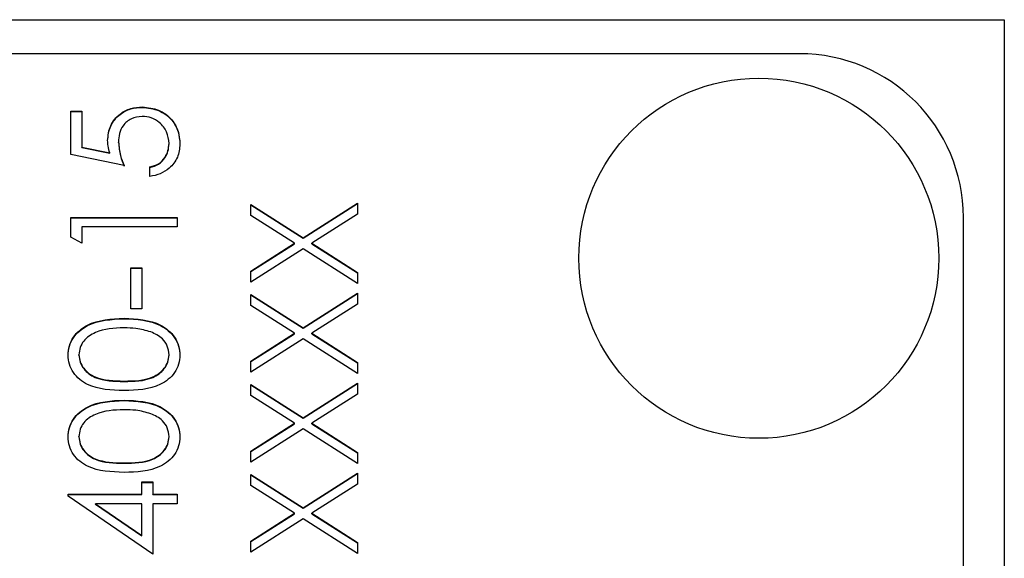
# Model space of a CAD drawing. Header units: millimetres. Extents: x 346 to 1849, y -14 to 1262.
# Tile 29 of 56: x 1338.1 to 1350.12, y 553.48 to 560.05. Entities that reach past the tile are written whole.
import ezdxf

# ---------------------------------------------------------------- set-up
doc = ezdxf.new("R2010")
doc.units = ezdxf.units.MM

msp = doc.modelspace()

# ---------------------------------------------------------------- linework, layer by layer
at = {"color": 7, "linetype": 'Continuous', "lineweight": 25}
for p, q in [((1329.119, 560.053), (1350.119, 560.053)), ((1350.119, 560.053), (1350.119, 522.499)), ((1347.619, 559.637), (1335.619, 559.637)), ((1339.594, 558.983), (1339.594, 558.988)), ((1338.719, 558.938), (1338.852, 558.938)), ((1338.719, 558.406), (1338.719, 558.938)), ((1338.719, 558.933), (1338.852, 558.933)), ((1338.852, 558.938), (1338.852, 558.497)), ((1339.302, 558.553), (1339.302, 558.559)), ((1339.919, 558.537), (1339.919, 558.542)), ((1339.369, 558.272), (1338.719, 558.406)), ((1338.852, 558.497), (1339.194, 558.427)), ((1338.852, 558.492), (1338.852, 558.497)), ((1338.852, 558.492), (1339.194, 558.422)), ((1339.194, 558.422), (1339.194, 558.427)), ((1339.686, 558.139), (1339.686, 558.256)), ((1340.919, 557.798), (1341.556, 557.391)), ((1340.919, 557.664), (1340.919, 557.798)), ((1340.919, 557.793), (1341.556, 557.386)), ((1341.556, 557.391), (1342.219, 557.815)), ((1341.556, 557.386), (1342.219, 557.81)), ((1342.219, 557.815), (1342.219, 557.68)), ((1341.451, 557.324), (1340.919, 557.664)), ((1342.219, 557.68), (1341.661, 557.324)), ((1338.719, 557.64), (1340.019, 557.64)), ((1338.719, 557.4), (1338.719, 557.64)), ((1338.719, 557.635), (1340.019, 557.635)), ((1340.019, 557.64), (1340.019, 557.523)), ((1349.619, 521.688), (1349.619, 557.64)), ((1338.852, 557.523), (1338.852, 557.324)), ((1340.019, 557.523), (1338.852, 557.523)), ((1338.852, 557.324), (1338.719, 557.4)), ((1340.919, 556.984), (1341.451, 557.324)), ((1340.919, 556.979), (1341.451, 557.319)), ((1341.451, 557.319), (1341.451, 557.324)), ((1341.556, 557.386), (1341.556, 557.391)), ((1341.661, 557.324), (1342.219, 556.967)), ((1341.661, 557.319), (1341.661, 557.324)), ((1341.661, 557.319), (1342.219, 556.962)), ((1341.556, 557.257), (1340.919, 556.849)), ((1342.219, 556.833), (1341.556, 557.257)), ((1339.452, 557.024), (1339.586, 557.024)), ((1339.452, 556.525), (1339.452, 557.024)), ((1339.452, 557.019), (1339.586, 557.019)), ((1339.586, 557.024), (1339.586, 556.525)), ((1340.919, 556.849), (1340.919, 556.984)), ((1342.219, 556.967), (1342.219, 556.833)), ((1341.556, 556.293), (1342.219, 556.716)), ((1341.556, 556.287), (1342.219, 556.711)), ((1342.219, 556.716), (1342.219, 556.582)), ((1340.919, 556.7), (1341.556, 556.293)), ((1340.919, 556.565), (1340.919, 556.7)), ((1340.919, 556.694), (1341.556, 556.287)), ((1342.219, 556.582), (1341.661, 556.225)), ((1339.586, 556.525), (1339.452, 556.525)), ((1341.451, 556.225), (1340.919, 556.565)), ((1339.369, 556.403), (1339.369, 556.408)), ((1340.919, 555.885), (1341.451, 556.225)), ((1340.919, 555.88), (1341.451, 556.22)), ((1341.451, 556.22), (1341.451, 556.225)), ((1341.556, 556.287), (1341.556, 556.293)), ((1341.661, 556.225), (1342.219, 555.869)), ((1341.661, 556.22), (1341.661, 556.225)), ((1341.661, 556.22), (1342.219, 555.864)), ((1341.556, 556.158), (1340.919, 555.751)), ((1342.219, 555.734), (1341.556, 556.158)), ((1338.819, 555.959), (1338.819, 555.964)), ((1339.919, 555.959), (1339.919, 555.964)), ((1340.919, 555.751), (1340.919, 555.885)), ((1342.219, 555.869), (1342.219, 555.734)), ((1339.369, 555.638), (1339.369, 555.643)), ((1341.556, 555.194), (1342.219, 555.618)), ((1342.219, 555.618), (1342.219, 555.483)), ((1340.919, 555.601), (1341.556, 555.194)), ((1340.919, 555.467), (1340.919, 555.601)), ((1340.919, 555.596), (1341.556, 555.189)), ((1341.556, 555.189), (1342.219, 555.613)), ((1339.369, 555.404), (1339.369, 555.41)), ((1341.451, 555.127), (1340.919, 555.467)), ((1342.219, 555.483), (1341.661, 555.127)), ((1341.556, 555.189), (1341.556, 555.194)), ((1340.919, 554.787), (1341.451, 555.127)), ((1340.919, 554.782), (1341.451, 555.122)), ((1341.556, 555.06), (1340.919, 554.652)), ((1341.451, 555.122), (1341.451, 555.127)), ((1342.219, 554.636), (1341.556, 555.06)), ((1341.661, 555.127), (1342.219, 554.77)), ((1341.661, 555.122), (1341.661, 555.127)), ((1341.661, 555.122), (1342.219, 554.765)), ((1338.819, 554.96), (1338.819, 554.965)), ((1339.919, 554.96), (1339.919, 554.965)), ((1340.919, 554.652), (1340.919, 554.787)), ((1342.219, 554.77), (1342.219, 554.636)), ((1339.369, 554.639), (1339.369, 554.644)), ((1340.919, 554.503), (1341.556, 554.096)), ((1340.919, 554.368), (1340.919, 554.503)), ((1340.919, 554.497), (1341.556, 554.09)), ((1341.556, 554.096), (1342.219, 554.519)), ((1341.556, 554.09), (1342.219, 554.514)), ((1342.219, 554.519), (1342.219, 554.385)), ((1339.586, 554.411), (1339.719, 554.411)), ((1339.586, 554.261), (1339.586, 554.411)), ((1339.586, 554.406), (1339.719, 554.406)), ((1339.719, 554.411), (1339.719, 554.261)), ((1341.451, 554.028), (1340.919, 554.368)), ((1342.219, 554.385), (1341.661, 554.028)), ((1338.686, 554.261), (1339.586, 554.261)), ((1338.686, 554.238), (1338.686, 554.261)), ((1338.686, 554.256), (1339.586, 554.256)), ((1339.719, 553.529), (1338.686, 554.238)), ((1339.586, 554.256), (1339.586, 554.261)), ((1339.719, 554.261), (1340.019, 554.261)), ((1339.719, 554.256), (1339.719, 554.261)), ((1339.719, 554.256), (1340.019, 554.256)), ((1340.019, 554.261), (1340.019, 554.145)), ((1339.021, 554.14), (1339.021, 554.145)), ((1339.021, 554.145), (1339.586, 553.758)), ((1339.586, 554.145), (1339.021, 554.145)), ((1339.021, 554.14), (1339.586, 553.753)), ((1339.586, 553.758), (1339.586, 554.145)), ((1339.719, 554.145), (1339.719, 553.529)), ((1340.019, 554.145), (1339.719, 554.145)), ((1341.556, 554.09), (1341.556, 554.096)), ((1340.919, 553.688), (1341.451, 554.028)), ((1340.919, 553.683), (1341.451, 554.023)), ((1341.556, 553.961), (1340.919, 553.554)), ((1341.451, 554.023), (1341.451, 554.028)), ((1342.219, 553.537), (1341.556, 553.961)), ((1341.661, 554.028), (1342.219, 553.672)), ((1341.661, 554.023), (1341.661, 554.028)), ((1341.661, 554.023), (1342.219, 553.666)), ((1339.586, 553.753), (1339.586, 553.758)), ((1340.919, 553.554), (1340.919, 553.688)), ((1342.219, 553.672), (1342.219, 553.537))]:
    msp.add_line(p, q, dxfattribs=at)
msp.add_circle((1347.121, 557.142), 2.198, dxfattribs=at)
msp.add_arc((1347.62, 557.639), 1.999, 0.0384, 90.0383, dxfattribs=at)
for points, knots in [([(1339.169, 558.58), (1339.175, 558.642), (1339.189, 558.766), (1339.306, 558.902), (1339.448, 558.978), (1339.545, 558.985), (1339.594, 558.988)], [0, 0, 0, 0, 0.279688, 0.559025, 0.779292, 1, 1, 1, 1]), ([(1339.594, 558.988), (1339.662, 558.981), (1339.796, 558.965), (1339.953, 558.849), (1340.04, 558.695), (1340.048, 558.588), (1340.052, 558.535)], [0, 0, 0, 0, 0.279864, 0.559271, 0.779424, 1, 1, 1, 1]), ([(1339.169, 558.574), (1339.175, 558.637), (1339.189, 558.761), (1339.306, 558.897), (1339.448, 558.973), (1339.545, 558.98), (1339.594, 558.983)], [0, 0, 0, 0, 0.2796881, 0.5590255, 0.7792916, 1, 1, 1, 1]), ([(1339.589, 558.872), (1339.544, 558.867), (1339.454, 558.857), (1339.357, 558.77), (1339.308, 558.664), (1339.304, 558.594), (1339.302, 558.559)], [0, 0, 0, 0, 0.279539, 0.558617, 0.779047, 1, 1, 1, 1]), ([(1339.919, 558.542), (1339.913, 558.591), (1339.902, 558.688), (1339.813, 558.797), (1339.704, 558.863), (1339.628, 558.869), (1339.589, 558.872)], [0, 0, 0, 0, 0.279617, 0.559357, 0.779559, 1, 1, 1, 1]), ([(1339.594, 558.983), (1339.662, 558.975), (1339.796, 558.96), (1339.953, 558.844), (1340.04, 558.689), (1340.048, 558.583), (1340.052, 558.53)], [0, 0, 0, 0, 0.2798641, 0.559271, 0.7794235, 1, 1, 1, 1]), ([(1339.194, 558.427), (1339.186, 558.455), (1339.173, 558.505), (1339.17, 558.557), (1339.169, 558.58)], [0, 0, 0, 0, 0.560064, 1, 1, 1, 1]), ([(1339.302, 558.559), (1339.308, 558.504), (1339.318, 558.405), (1339.353, 558.313), (1339.369, 558.272)], [0, 0, 0, 0, 0.559416, 1, 1, 1, 1]), ([(1339.302, 558.553), (1339.308, 558.498), (1339.318, 558.4), (1339.353, 558.308), (1339.369, 558.267)], [0, 0, 0, 0, 0.559416, 1, 1, 1, 1]), ([(1339.686, 558.256), (1339.722, 558.266), (1339.796, 558.286), (1339.87, 558.365), (1339.911, 558.454), (1339.916, 558.513), (1339.919, 558.542)], [0, 0, 0, 0, 0.28005, 0.559166, 0.779583, 1, 1, 1, 1]), ([(1339.686, 558.251), (1339.722, 558.261), (1339.796, 558.281), (1339.87, 558.36), (1339.911, 558.448), (1339.916, 558.507), (1339.919, 558.537)], [0, 0, 0, 0, 0.28005, 0.559166, 0.779583, 1, 1, 1, 1]), ([(1340.052, 558.535), (1340.047, 558.48), (1340.035, 558.368), (1339.936, 558.243), (1339.814, 558.165), (1339.729, 558.148), (1339.686, 558.139)], [0, 0, 0, 0, 0.279625, 0.559019, 0.77938, 1, 1, 1, 1]), ([(1338.686, 555.96), (1338.689, 555.998), (1338.695, 556.075), (1338.763, 556.214), (1338.979, 556.39), (1339.213, 556.401), (1339.369, 556.408)], [0, 0, 0, 0, 0.1256, 0.251197, 0.500581, 1, 1, 1, 1]), ([(1338.686, 555.955), (1338.689, 555.993), (1338.695, 556.07), (1338.763, 556.209), (1338.979, 556.384), (1339.213, 556.396), (1339.369, 556.403)], [0, 0, 0, 0, 0.1256, 0.251197, 0.500581, 1, 1, 1, 1]), ([(1339.369, 556.408), (1339.525, 556.401), (1339.759, 556.39), (1339.975, 556.214), (1340.043, 556.075), (1340.049, 555.998), (1340.052, 555.96)], [0, 0, 0, 0, 0.499407, 0.748743, 0.874372, 1, 1, 1, 1]), ([(1339.369, 556.403), (1339.525, 556.396), (1339.759, 556.385), (1339.975, 556.209), (1340.043, 556.07), (1340.049, 555.993), (1340.052, 555.955)], [0, 0, 0, 0, 0.499407, 0.748743, 0.874372, 1, 1, 1, 1]), ([(1339.369, 556.292), (1339.248, 556.287), (1339.067, 556.28), (1338.889, 556.158), (1338.828, 556.053), (1338.822, 555.994), (1338.819, 555.964)], [0, 0, 0, 0, 0.500072, 0.749021, 0.874598, 1, 1, 1, 1]), ([(1339.696, 556.243), (1339.636, 556.259), (1339.529, 556.289), (1339.418, 556.291), (1339.369, 556.292)], [0, 0, 0, 0, 0.559599, 1, 1, 1, 1]), ([(1339.919, 555.964), (1339.914, 556), (1339.906, 556.071), (1339.831, 556.18), (1339.747, 556.219), (1339.696, 556.243)], [0, 0, 0, 0, 0.280257, 0.560781, 1, 1, 1, 1]), ([(1339.369, 555.526), (1339.214, 555.531), (1339.02, 555.537), (1338.825, 555.658), (1338.747, 555.743), (1338.695, 555.846), (1338.689, 555.922), (1338.686, 555.96)], [0, 0, 0, 0, 0.498702, 0.624177, 0.749467, 0.874745, 1, 1, 1, 1]), ([(1338.819, 555.964), (1338.822, 555.934), (1338.828, 555.875), (1338.874, 555.796), (1338.937, 555.733), (1339.096, 555.647), (1339.248, 555.645), (1339.369, 555.643)], [0, 0, 0, 0, 0.125139, 0.250418, 0.375519, 0.500847, 1, 1, 1, 1]), ([(1338.819, 555.959), (1338.822, 555.929), (1338.828, 555.87), (1338.874, 555.791), (1338.937, 555.728), (1339.096, 555.642), (1339.248, 555.639), (1339.369, 555.638)], [0, 0, 0, 0, 0.125139, 0.250418, 0.375519, 0.500847, 1, 1, 1, 1]), ([(1339.369, 555.643), (1339.49, 555.644), (1339.672, 555.645), (1339.85, 555.77), (1339.909, 555.875), (1339.916, 555.934), (1339.919, 555.964)], [0, 0, 0, 0, 0.500291, 0.749086, 0.874606, 1, 1, 1, 1]), ([(1340.052, 555.96), (1340.049, 555.922), (1340.043, 555.847), (1339.975, 555.709), (1339.756, 555.538), (1339.524, 555.531), (1339.369, 555.526)], [0, 0, 0, 0, 0.1255507, 0.25109, 0.5002501, 1, 1, 1, 1]), ([(1339.369, 555.638), (1339.49, 555.638), (1339.672, 555.64), (1339.85, 555.765), (1339.909, 555.87), (1339.916, 555.929), (1339.919, 555.959)], [0, 0, 0, 0, 0.500291, 0.749086, 0.874606, 1, 1, 1, 1]), ([(1338.686, 554.962), (1338.689, 555), (1338.695, 555.076), (1338.763, 555.215), (1338.979, 555.391), (1339.213, 555.402), (1339.369, 555.41)], [0, 0, 0, 0, 0.1256, 0.251197, 0.500581, 1, 1, 1, 1]), ([(1338.686, 554.956), (1338.689, 554.995), (1338.695, 555.071), (1338.763, 555.21), (1338.979, 555.386), (1339.213, 555.397), (1339.369, 555.404)], [0, 0, 0, 0, 0.1256, 0.251197, 0.500581, 1, 1, 1, 1]), ([(1339.369, 555.41), (1339.525, 555.402), (1339.759, 555.392), (1339.975, 555.215), (1340.043, 555.076), (1340.049, 555), (1340.052, 554.962)], [0, 0, 0, 0, 0.499407, 0.748743, 0.874372, 1, 1, 1, 1]), ([(1339.369, 555.404), (1339.525, 555.397), (1339.759, 555.386), (1339.975, 555.21), (1340.043, 555.071), (1340.049, 554.995), (1340.052, 554.956)], [0, 0, 0, 0, 0.499407, 0.748743, 0.874372, 1, 1, 1, 1]), ([(1339.369, 555.293), (1339.248, 555.288), (1339.067, 555.281), (1338.889, 555.16), (1338.828, 555.055), (1338.822, 554.995), (1338.819, 554.965)], [0, 0, 0, 0, 0.500072, 0.749021, 0.874598, 1, 1, 1, 1]), ([(1339.696, 555.244), (1339.636, 555.261), (1339.529, 555.29), (1339.418, 555.292), (1339.369, 555.293)], [0, 0, 0, 0, 0.5595988, 1, 1, 1, 1]), ([(1339.919, 554.965), (1339.914, 555.001), (1339.906, 555.072), (1339.831, 555.181), (1339.747, 555.22), (1339.696, 555.244)], [0, 0, 0, 0, 0.280257, 0.560781, 1, 1, 1, 1]), ([(1339.369, 554.528), (1339.214, 554.533), (1339.02, 554.539), (1338.825, 554.66), (1338.747, 554.744), (1338.695, 554.848), (1338.689, 554.924), (1338.686, 554.962)], [0, 0, 0, 0, 0.498702, 0.624177, 0.749467, 0.874745, 1, 1, 1, 1]), ([(1338.819, 554.965), (1338.822, 554.936), (1338.828, 554.876), (1338.874, 554.797), (1338.937, 554.734), (1339.096, 554.648), (1339.248, 554.646), (1339.369, 554.644)], [0, 0, 0, 0, 0.125139, 0.250418, 0.375519, 0.500847, 1, 1, 1, 1]), ([(1338.819, 554.96), (1338.822, 554.931), (1338.828, 554.871), (1338.874, 554.792), (1338.937, 554.729), (1339.096, 554.643), (1339.248, 554.641), (1339.369, 554.639)], [0, 0, 0, 0, 0.125139, 0.250418, 0.375519, 0.500847, 1, 1, 1, 1]), ([(1339.369, 554.644), (1339.49, 554.645), (1339.672, 554.646), (1339.85, 554.771), (1339.909, 554.876), (1339.916, 554.936), (1339.919, 554.965)], [0, 0, 0, 0, 0.500291, 0.749086, 0.874606, 1, 1, 1, 1]), ([(1340.052, 554.962), (1340.049, 554.924), (1340.043, 554.848), (1339.975, 554.71), (1339.756, 554.54), (1339.524, 554.532), (1339.369, 554.528)], [0, 0, 0, 0, 0.1255507, 0.25109, 0.5002501, 1, 1, 1, 1]), ([(1339.369, 554.639), (1339.49, 554.64), (1339.672, 554.641), (1339.85, 554.766), (1339.909, 554.871), (1339.916, 554.931), (1339.919, 554.96)], [0, 0, 0, 0, 0.5002912, 0.749086, 0.8746062, 1, 1, 1, 1])]:
    msp.add_open_spline(points, degree=3, knots=knots, dxfattribs=at)

doc.saveas('drawing.dxf')
